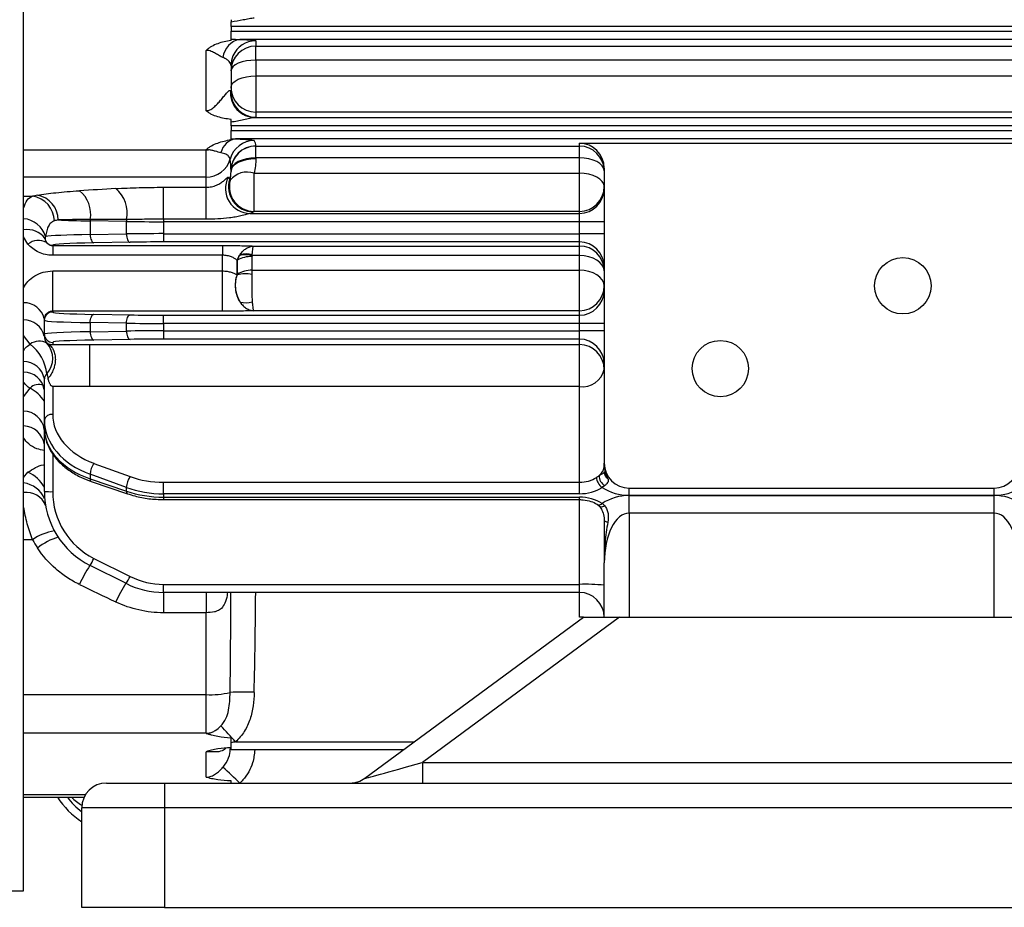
# Model space of a CAD drawing. Header units: millimetres. Extents: x -722 to 1902, y -809 to 1604.
# Tile 63 of 93: x 1326 to 1445, y 151 to 258. Entities that reach past the tile are written whole.
import ezdxf

# ---------------------------------------------------------------- set-up
doc = ezdxf.new("R2010")
doc.units = ezdxf.units.MM

msp = doc.modelspace()

# ---------------------------------------------------------------- linework, layer by layer
at = {"color": 7, "linetype": 'Continuous', "lineweight": 25}
for p, q in [((1326.91, 152.73), (1326.91, 468.73)), ((1351.91, 257.02), (1351.91, 257.52)), ((1351.91, 257.02), (1351.91, 256.45)), ((1681.91, 257.02), (1351.91, 257.02)), ((1351.91, 256.45), (1681.91, 256.45)), ((1351.91, 255.48), (1351.91, 256.45)), ((1680.83, 255.45), (1352.98, 255.45)), ((1354.91, 255.28), (1354.91, 254.64)), ((1348.91, 246.85), (1348.91, 254.13)), ((1354.91, 254.64), (1678.91, 254.64)), ((1354.91, 252.95), (1354.91, 254.64)), ((1354.91, 252.95), (1354.91, 251.04)), ((1678.91, 252.95), (1354.91, 252.95)), ((1351.91, 252.28), (1351.91, 249.06)), ((1354.91, 251.04), (1354.91, 246.69)), ((1354.91, 251.04), (1678.91, 251.04)), ((1354.8, 246.02), (1679.01, 246.02)), ((1354.91, 246.69), (1354.91, 246.06)), ((1678.91, 246.69), (1354.91, 246.69)), ((1351.91, 245.02), (1351.91, 245.46)), ((1681.91, 245.02), (1351.91, 245.02)), ((1351.91, 245.02), (1351.91, 244.45)), ((1351.91, 244.45), (1681.91, 244.45)), ((1351.91, 243.46), (1351.91, 244.45)), ((1681.35, 243.45), (1352.46, 243.45)), ((1354.91, 242.61), (1354.91, 242.58)), ((1354.91, 242.58), (1393.91, 242.58)), ((1354.91, 241.16), (1354.91, 242.58)), ((1393.91, 242.92), (1449.91, 242.92)), ((1393.91, 242.58), (1393.91, 242.92)), ((1393.91, 241.16), (1393.91, 242.58)), ((1326.91, 242.12), (1348.91, 242.12)), ((1348.91, 242.12), (1348.91, 242.17)), ((1348.91, 238.82), (1348.91, 242.12)), ((1354.91, 241.16), (1354.91, 241.08)), ((1393.91, 241.16), (1354.91, 241.16)), ((1393.91, 239.31), (1393.91, 241.16)), ((1396.91, 239.92), (1396.91, 233.45)), ((1348.91, 238.82), (1326.91, 238.82)), ((1348.91, 237.61), (1348.91, 238.82)), ((1351.91, 239.61), (1351.91, 239.5)), ((1354.7, 234.7), (1354.7, 239.31)), ((1354.7, 239.31), (1393.91, 239.31)), ((1393.91, 234.7), (1393.91, 239.31)), ((1343.77, 237.61), (1348.91, 237.61)), ((1343.77, 233.75), (1343.77, 237.61)), ((1348.91, 233.75), (1348.91, 237.61)), ((1326.91, 236.52), (1327.98, 236.52)), ((1354.24, 234.45), (1393.91, 234.45)), ((1393.91, 234.7), (1354.7, 234.7)), ((1393.91, 234.45), (1393.91, 234.7)), ((1393.91, 233.45), (1393.91, 234.45)), ((1339.29, 233.49), (1334.93, 233.56)), ((1334.93, 233.56), (1334.93, 231.9)), ((1339.29, 231.98), (1339.29, 233.49)), ((1348.91, 233.75), (1343.77, 233.75)), ((1343.77, 233.75), (1343.77, 233.45)), ((1343.77, 233.45), (1343.77, 232.01)), ((1393.91, 233.45), (1343.77, 233.45)), ((1396.91, 233.45), (1393.91, 233.45)), ((1393.91, 232.01), (1393.91, 233.45)), ((1396.91, 233.45), (1396.91, 232.01)), ((1327.43, 230.74), (1326.91, 231.62)), ((1334.93, 231.9), (1339.29, 231.98)), ((1343.77, 232.01), (1343.77, 231.01)), ((1343.77, 232.01), (1393.91, 232.01)), ((1393.91, 231.01), (1393.91, 232.01)), ((1396.91, 232.01), (1393.91, 232.01)), ((1396.91, 232.01), (1396.91, 221.17)), ((1330.41, 230.62), (1330.41, 230.58)), ((1330.41, 230.58), (1350.87, 230.58)), ((1330.41, 230.58), (1330.41, 229.41)), ((1339.74, 230.98), (1335.38, 230.9)), ((1393.91, 231.01), (1343.77, 231.01)), ((1350.87, 230.58), (1350.87, 229.41)), ((1354.64, 230.52), (1393.91, 230.52)), ((1393.91, 230.52), (1393.91, 231.01)), ((1393.91, 229.36), (1393.91, 230.52)), ((1350.87, 229.41), (1330.41, 229.41)), ((1350.87, 227.52), (1350.87, 229.41)), ((1354.44, 229.27), (1354.44, 227.6)), ((1393.91, 229.36), (1354.46, 229.36)), ((1393.91, 227.6), (1393.91, 229.36)), ((1352.64, 228.82), (1352.64, 227.05)), ((1352.67, 228.82), (1352.64, 228.82)), ((1352.67, 227.14), (1352.67, 228.82)), ((1330.41, 227.52), (1350.87, 227.52)), ((1330.41, 222.65), (1330.41, 227.52)), ((1350.87, 222.65), (1350.87, 227.52)), ((1352.64, 227.05), (1352.66, 227.06)), ((1354.44, 227.6), (1393.91, 227.6)), ((1393.91, 222.72), (1393.91, 227.6)), ((1330.41, 222.65), (1330.41, 222.56)), ((1350.87, 222.65), (1330.41, 222.65)), ((1335.38, 222.28), (1339.74, 222.21)), ((1343.77, 221.17), (1343.77, 222.17)), ((1343.77, 222.17), (1393.91, 222.17)), ((1393.91, 222.72), (1354.64, 222.72)), ((1393.91, 222.17), (1393.91, 222.72)), ((1393.91, 221.17), (1393.91, 222.17)), ((1329.41, 221.56), (1329.41, 221.76)), ((1329.41, 219.9), (1329.41, 221.56)), ((1339.29, 221.21), (1334.93, 221.28)), ((1334.93, 221.28), (1334.93, 220.18)), ((1339.29, 220.26), (1339.29, 221.21)), ((1343.77, 221.17), (1343.77, 220.29)), ((1393.91, 221.17), (1343.77, 221.17)), ((1396.91, 221.17), (1393.91, 221.17)), ((1393.91, 220.29), (1393.91, 221.17)), ((1396.91, 221.17), (1396.91, 220.29)), ((1327.68, 218.68), (1326.91, 219.72)), ((1329.41, 219.64), (1329.41, 219.9)), ((1334.93, 220.18), (1339.29, 220.26)), ((1343.77, 220.29), (1343.77, 219.29)), ((1343.77, 220.29), (1393.91, 220.29)), ((1396.91, 220.29), (1393.91, 220.29)), ((1393.91, 219.29), (1393.91, 220.29)), ((1396.91, 220.29), (1396.91, 204.31)), ((1330.41, 218.9), (1330.41, 218.62)), ((1330.41, 218.62), (1334.87, 218.62)), ((1334.87, 218.62), (1393.91, 218.62)), ((1339.74, 219.26), (1335.38, 219.18)), ((1393.91, 219.29), (1343.77, 219.29)), ((1393.91, 218.62), (1393.91, 219.29)), ((1393.91, 213.58), (1393.91, 218.62)), ((1329.41, 209.51), (1329.41, 214.51)), ((1326.91, 212.34), (1327.68, 213.36)), ((1330.41, 213.58), (1330.41, 210.2)), ((1334.87, 213.58), (1330.41, 213.58)), ((1393.91, 213.58), (1334.87, 213.58)), ((1393.91, 202.01), (1393.91, 213.58)), ((1329.41, 208.56), (1329.41, 209.51)), ((1329.41, 200.91), (1329.41, 208.4)), ((1330.41, 205.43), (1330.41, 200.88)), ((1335.38, 204.3), (1339.74, 202.71)), ((1326.91, 202.58), (1327.43, 203.23)), ((1339.29, 201.39), (1334.93, 202.99)), ((1334.93, 202.99), (1334.93, 202.43)), ((1334.93, 202.43), (1339.29, 200.95)), ((1335.06, 202.12), (1339.42, 200.63)), ((1343.77, 200.62), (1343.77, 202.01)), ((1343.77, 202.01), (1393.91, 202.01)), ((1393.91, 200.62), (1393.91, 202.01)), ((1339.29, 200.95), (1339.29, 201.39)), ((1399.91, 201.31), (1443.91, 201.31)), ((1399.91, 200.43), (1399.91, 201.31)), ((1443.91, 200.43), (1443.91, 201.31)), ((1343.77, 200.62), (1343.77, 200.22)), ((1393.91, 200.62), (1343.77, 200.62)), ((1343.77, 200.22), (1393.91, 200.22)), ((1343.77, 200.22), (1343.77, 199.93)), ((1343.77, 199.93), (1393.91, 199.93)), ((1393.91, 199.93), (1393.91, 200.22)), ((1393.91, 189.7), (1393.91, 199.93)), ((1443.91, 200.43), (1399.91, 200.43)), ((1399.91, 200.42), (1443.91, 200.42)), ((1399.91, 198.3), (1399.91, 200.42)), ((1443.91, 198.3), (1443.91, 200.42)), ((1443.91, 198.3), (1399.91, 198.3)), ((1399.91, 198.3), (1399.91, 185.73)), ((1443.91, 185.73), (1443.91, 198.3)), ((1327.98, 195.09), (1326.91, 195.09)), ((1335.38, 192.83), (1339.74, 190.65)), ((1339.29, 189.79), (1334.93, 191.97)), ((1396.91, 185.73), (1396.91, 192.3)), ((1343.77, 189.7), (1393.91, 189.7)), ((1343.77, 188.73), (1343.77, 189.7)), ((1393.91, 188.73), (1393.91, 189.7)), ((1393.91, 188.73), (1343.77, 188.73)), ((1343.77, 188.73), (1343.77, 186.27)), ((1348.91, 188.73), (1348.91, 186.27)), ((1393.91, 185.73), (1393.91, 188.73)), ((1348.91, 186.27), (1343.77, 186.27)), ((1348.91, 176.4), (1348.91, 186.27)), ((1368.06, 166.32), (1394.41, 185.73)), ((1398.76, 185.73), (1374.98, 168.21)), ((1394.41, 185.73), (1393.91, 185.73)), ((1394.41, 185.73), (1398.76, 185.73)), ((1398.76, 185.73), (1635.05, 185.73)), ((1326.91, 176.4), (1348.91, 176.4)), ((1348.91, 171.75), (1348.91, 176.4)), ((1348.91, 171.75), (1326.91, 171.75)), ((1348.91, 171.72), (1348.91, 171.75)), ((1351.91, 169.73), (1351.91, 170.58)), ((1352.46, 170.7), (1374, 170.7)), ((1348.91, 166.44), (1348.91, 169.51)), ((1372.69, 169.73), (1351.91, 169.73)), ((1374.98, 168.21), (1374.98, 165.73)), ((1374.98, 168.21), (1658.83, 168.21)), ((1336.91, 165.73), (1343.91, 165.73)), ((1343.91, 165.73), (1343.91, 162.73)), ((1343.91, 165.73), (1689.91, 165.73)), ((1351.91, 165.73), (1351.91, 165.98)), ((1326.91, 164.35), (1334.38, 164.35)), ((1326.91, 164.02), (1334.19, 164.02)), ((1333.91, 150.73), (1333.91, 162.73)), ((1343.91, 162.73), (1333.91, 162.73)), ((1343.91, 162.73), (1343.91, 150.73)), ((1689.91, 162.73), (1343.91, 162.73)), ((1243.22, 152.73), (1326.91, 152.73)), ((1343.91, 150.73), (1333.91, 150.73)), ((1343.91, 150.73), (1689.91, 150.73))]:
    msp.add_line(p, q, dxfattribs=at)
at = {"color": 7, "linetype": 'Continuous', "lineweight": 25, "flags": 128}
for points in [[(1354.91, 252.95), (1354.32, 252.92), (1353.76, 252.85), (1353.24, 252.73), (1352.78, 252.57), (1352.41, 252.37), (1352.13, 252.14), (1351.96, 251.9), (1351.91, 251.64)], [(1351.91, 249.68), (1351.96, 249.95), (1352.13, 250.2), (1352.41, 250.43), (1352.78, 250.64), (1353.24, 250.81), (1353.76, 250.93), (1354.32, 251.01), (1354.91, 251.04)], [(1354.91, 241.16), (1354.32, 241.13), (1353.76, 241.04), (1353.24, 240.89), (1352.78, 240.7), (1352.41, 240.46), (1352.13, 240.19), (1351.96, 239.89), (1351.91, 239.58)], [(1351.91, 239.5), (1351.96, 239.81), (1352.13, 240.1), (1352.41, 240.38), (1352.78, 240.62), (1353.24, 240.81), (1353.76, 240.96), (1354.32, 241.05), (1354.91, 241.08)], [(1396.91, 239.58), (1396.85, 239.89), (1396.68, 240.19), (1396.4, 240.46), (1396.03, 240.7), (1395.57, 240.89), (1395.05, 241.04), (1394.49, 241.13), (1393.91, 241.16)], [(1396.91, 237.7), (1396.85, 238.01), (1396.68, 238.31), (1396.4, 238.59), (1396.03, 238.84), (1395.57, 239.04), (1395.05, 239.19), (1394.49, 239.28), (1393.91, 239.31)], [(1334.93, 231.9), (1334.94, 231.71), (1334.97, 231.53), (1335.01, 231.36), (1335.07, 231.21), (1335.14, 231.08), (1335.21, 230.99), (1335.29, 230.93), (1335.38, 230.9)], [(1339.29, 231.98), (1339.3, 231.79), (1339.33, 231.6), (1339.37, 231.43), (1339.43, 231.28), (1339.5, 231.16), (1339.57, 231.06), (1339.66, 231), (1339.74, 230.98)], [(1396.91, 227.52), (1396.85, 227.88), (1396.68, 228.22), (1396.4, 228.54), (1396.03, 228.82), (1395.57, 229.05), (1395.05, 229.22), (1394.49, 229.33), (1393.91, 229.36)], [(1396.91, 225.72), (1396.85, 226.08), (1396.68, 226.44), (1396.4, 226.76), (1396.03, 227.05), (1395.57, 227.28), (1395.05, 227.46), (1394.49, 227.56), (1393.91, 227.6)], [(1334.93, 221.28), (1334.94, 221.47), (1334.97, 221.66), (1335.01, 221.83), (1335.07, 221.98), (1335.14, 222.1), (1335.21, 222.2), (1335.29, 222.26), (1335.38, 222.28)], [(1339.29, 221.21), (1339.3, 221.4), (1339.33, 221.58), (1339.37, 221.75), (1339.43, 221.9), (1339.5, 222.03), (1339.57, 222.12), (1339.66, 222.18), (1339.74, 222.21)], [(1334.93, 220.18), (1334.94, 219.99), (1334.97, 219.81), (1335.01, 219.64), (1335.07, 219.49), (1335.14, 219.36), (1335.21, 219.27), (1335.29, 219.21), (1335.38, 219.18)], [(1339.29, 220.26), (1339.3, 220.07), (1339.33, 219.88), (1339.37, 219.71), (1339.43, 219.56), (1339.5, 219.44), (1339.57, 219.34), (1339.66, 219.28), (1339.74, 219.26)], [(1334.93, 202.43), (1334.94, 202.31), (1334.97, 202.21), (1335.01, 202.15), (1335.06, 202.12)], [(1339.29, 200.95), (1339.3, 200.82), (1339.33, 200.72), (1339.37, 200.66), (1339.42, 200.63)], [(1396.98, 199.17), (1396.83, 199.1), (1396.69, 199.05), (1396.56, 199.03), (1396.46, 199.04), (1396.38, 199.08), (1396.34, 199.11)], [(1397.34, 197.19), (1397.24, 197.22), (1397.16, 197.24), (1397.08, 197.27), (1397.02, 197.29), (1396.97, 197.33), (1396.93, 197.36), (1396.91, 197.39), (1396.91, 197.42)]]:
    msp.add_lwpolyline(points, dxfattribs=at)
at = {"color": 7, "linetype": 'Continuous', "lineweight": 25}
for centre in [(1432.91, 225.73), (1410.91, 215.73)]:
    msp.add_circle(centre, 3.4, dxfattribs=at)
for centre, radius, start, end in [((1357.52, 262.5), 7.47, 221.3147, 221.6859), ((1353.4, 253.01), 2.47, 99.8492, 173.9626), ((1354.9, 252.28), 3, 89.9911, 156.6192), ((1354.9, 251.64), 3, 89.9825, 179.9825), ((1354.9, 252.28), 3, 156.6292, 179.9993), ((1354.9, 249.68), 3, 180.0175, 270.0175), ((1354.84, 249.02), 3, 175.7008, 269.1222), ((1354.9, 249.06), 3, 180.0175, 270.0175), ((1352.82, 241.29), 2.19, 99.4016, 166.851), ((1354.7, 240.24), 3, 90.0501, 164.9111), ((1354.9, 239.61), 3, 89.9825, 179.9825), ((1354.9, 239.58), 3, 89.9825, 179.9825), ((1393.91, 239.58), 3, 0.0175, 90.0175), ((1348.91, 248.87), 6.75, 269.998, 272.5406), ((1348.91, 241.82), 3, 269.8596, 344.5882), ((1354.25, 237.46), 3.01, 153.1371, 269.7235), ((1348.95, 239.5), 2.96, 341.7219, 359.9973), ((1353.85, 236.83), 2.62, 71.2933, 141.5793), ((1335.57, 234.52), 3.82, 348.1763, 50.1293), ((1354.61, 237.65), 3, 162.1121, 269.863), ((1354.71, 237.7), 3, 165.42, 269.7575), ((1393.91, 237.7), 3, 269.9825, 359.9825), ((1393.91, 237.45), 3, 269.9825, 359.9825), ((1327.58, 233.52), 3.03, 0.5462, 82.5256), ((1328.06, 233.68), 3.01, 359.8353, 80.1727), ((1331.38, 234.35), 3.62, 350.0554, 51.6012), ((1326.64, 230.78), 3.05, 17.129, 85.0559), ((1337.15, 233.53), 2.22, 175.0274, 179.2074), ((1341.49, 233.46), 2.19, 172.7879, 179.2286), ((1327.35, 229.86), 2.64, 35.9286, 99.6835), ((1328.7, 229.22), 1.98, 60.9988, 129.8283), ((1330.41, 231.62), 1, 221.9261, 270.0036), ((1393.91, 228.01), 3, 0.0175, 90.0175), ((1393.91, 227.52), 3, 0.0175, 90.0175), ((1355.63, 227.63), 3.22, 144.7736, 158.3532), ((1354.37, 225.83), 3.43, 88.8784, 119.6978), ((1353.65, 226.45), 3.02, 74.4176, 103.6097), ((1353.68, 226.68), 2.89, 74.3096, 103.7177), ((1356.09, 225.79), 3.68, 159.8601, 213.6264), ((1353.61, 223.23), 3.94, 78.0022, 103.9202), ((1354.38, 224.22), 3.38, 88.8894, 120.2468), ((1393.91, 225.72), 3, 269.9825, 359.9825), ((1393.91, 225.17), 3, 269.9825, 359.9825), ((1326.96, 221.17), 2.51, 13.5861, 91.3358), ((1353.7, 226.6), 2.92, 256.6843, 285.238), ((1330.4, 221.56), 1, 89.9825, 179.9825), ((1326.94, 219.08), 2.52, 12.7299, 90.8831), ((1330.4, 219.9), 1, 180.0175, 270.0175), ((1328.8, 217.19), 1.86, 60.3029, 127.0974), ((1324.34, 214.39), 5.43, 7.7117, 52.0798), ((1327.63, 216.96), 2.79, 318.5581, 41.4419), ((1393.91, 216.29), 3, 0.0175, 90.0175), ((1393.91, 215.62), 3, 0.0175, 90.0175), ((1326.89, 214.03), 2.56, 10.7798, 89.7626), ((1326.88, 212.76), 2.56, 10.3149, 89.4758), ((1394.31, 216.21), 2.66, 261.3411, 347.2468), ((1328.74, 212.35), 1.47, 67.3572, 136.4004), ((1325.38, 209.08), 4.86, 33.9731, 61.7357), ((1326.83, 208.01), 2.6, 8.6677, 88.394), ((1330.27, 209.32), 0.888, 81.3411, 167.2468), ((1326.81, 206.19), 2.62, 8.0683, 87.9732), ((1337.69, 202.79), 2.77, 146.6727, 175.7479), ((1399.91, 204.31), 3, 180, 270), ((1443.91, 204.31), 3, 270, 0), ((1325.7, 199.35), 4.25, 29.2275, 65.9762), ((1395.23, 204.12), 1.68, 309.4, 357.9634), ((1397.86, 203.26), 0.95, 180.372, 236.8716), ((1326.49, 198.77), 3.2, 22.8242, 82.6066), ((1342.05, 201.19), 2.77, 146.6727, 175.7479), ((1397.71, 202.8), 1.76, 186.4852, 232.7677), ((1397.62, 202.79), 1.33, 178.6003, 240.8992), ((1327.25, 198.34), 2.45, 20.4918, 98.197), ((1330.16, 208.07), 7.19, 264.0133, 271.9891), ((1339.41, 200.91), 10, 180, 243.4349), ((1339.41, 200.88), 9, 180, 243.4349), ((1399.91, 206.43), 6, 237.0787, 270), ((1443.91, 206.43), 6, 270, 302.9213), ((1396.28, 199.8), 0.502, 248.7727, 317.3133), ((1399.91, 194.42), 6, 90, 122.9213), ((1443.91, 194.42), 6, 57.0787, 90), ((1331.75, 189.52), 6.73, 99.7533, 124.1653), ((1339.41, 201.28), 13, 208.4492, 213.5958), ((1332.97, 188.67), 6.97, 105.7428, 129.024), ((1321.54, 199.48), 15.35, 330.7039, 334.3201), ((1350.57, 181.89), 18.65, 147.2121, 155.2748), ((1325.9, 197.3), 15.35, 330.7039, 334.3201), ((1343.77, 198.7), 9, 243.4349, 270), ((1356.82, 178.98), 20.67, 148.3523, 155.43), ((1343.77, 198.73), 10, 243.4349, 270), ((1394.65, 168.13), 21.58, 84.0133, 91.9891), ((1393.91, 185.73), 3, 0, 90), ((1349.39, 186.83), 10.45, 267.329, 283.3292), ((1353.36, 141.06), 35.64, 87.8542, 92.5105), ((1301.33, 124.96), 68.6, 41.8183, 43.9977), ((1348.91, 175.09), 3.34, 269.999, 275.1406), ((1317.46, 130.42), 50.06, 44.8098, 48.029), ((1366.28, 168.73), 3, 270, 306.3844), ((1336.91, 162.73), 3, 90, 180), ((1339.41, 169.41), 10, 212.6672, 236.633), ((1339.41, 169.38), 9, 216.5735, 232.3301), ((1339.41, 171.41), 10, 227.7108, 236.7486)]:
    msp.add_arc(centre, radius, start, end, dxfattribs=at)
for centre, major_axis, ratio, start_param, end_param in [((1348.91, 242.61), (6, 0), 0.400427, 0, 0.264221), ((1393.91, 239.92), (0, 3), 0.999391, 4.712389, 6.283185), ((1348.91, 239.61), (0, 5.38), 0.5576, 4.712389, 4.97661), ((1348.91, 238.06), (3, 0), 0.546359, 0.316721, 0.476129), ((1332.69, 236.59), (51.26, 3.07), 0.010562, 1.465933, 1.551885), ((1339.41, 235.76), (13, 0), 0.122785, 2.555236, 2.645061), ((1348.91, 235.07), (6, 0), 0.223093, 5.807056, 5.966464), ((1339.41, 232.79), (10, 0), 0.15962, 2.555236, 2.645061), ((1339.41, 233.84), (10, 0), 0.031429, 3.727949, 4.248741), ((1332.69, 233.61), (51.05, 0.1), 0.002158, 1.440666, 1.526618), ((1343.77, 233.77), (10, 0), 0.031429, 4.248741, 4.712389), ((1339.41, 231.62), (10, 0), 0.031429, 2.034444, 2.969538), ((1343.77, 231.7), (10, 0), 0.031429, 1.570796, 2.034444), ((1339.41, 230.62), (9, 0), 0.034921, 2.034444, 3.141593), ((1343.77, 230.7), (9, 0), 0.034921, 1.570796, 2.034444), ((1339.41, 222.56), (9, 0), 0.034921, 3.141593, 4.248741), ((1343.77, 222.49), (9, 0), 0.034921, 4.248741, 4.712389), ((1339.41, 221.56), (10, 0), 0.031429, 3.141593, 4.248741), ((1343.77, 221.49), (10, 0), 0.031429, 4.248741, 4.712389), ((1339.41, 219.9), (10, 0), 0.031429, 2.034444, 3.141593), ((1343.77, 219.98), (10, 0), 0.031429, 1.570796, 2.034444), ((1330.41, 219.31), (1, 0), 0.693071, 3.962161, 4.124347), ((1339.41, 218.9), (9, 0), 0.034921, 2.034444, 3.141593), ((1343.77, 218.98), (9, 0), 0.034921, 1.570796, 2.034444), ((1330.41, 219.31), (0, 5.74), 0.1743, 2.391364, 2.553551), ((1339.41, 210.2), (9, 0), 0.731799, 3.141593, 4.248741), ((1339.41, 209.51), (10, 0), 0.72933, 3.141593, 4.248741), ((1339.41, 208.56), (10, 0), 0.684883, 3.141593, 4.248741), ((1343.77, 208.6), (9, 0), 0.731799, 4.248741, 4.712389), ((1393.91, 204.16), (3, 0), 0.716051, 4.712389, 5.466679), ((1343.77, 207.92), (10, 0), 0.72933, 4.248741, 4.712389), ((1343.77, 207.07), (10, 0), 0.684883, 4.248741, 4.712389), ((1393.91, 203.46), (4, 0), 0.707538, 4.712389, 5.466679), ((1393.91, 197.39), (4, 0), 0.707538, 0.816507, 1.570796), ((1399.91, 192.3), (0, 6), 0.5, 0, 1.570796), ((1443.91, 192.3), (0, 6), 0.5, 4.712389, 6.283185), ((1332.69, 194.58), (51.23, -25.13), 0.069675, 4.764825, 4.850777), ((1348.91, 194.54), (0, 68.43), 0.043837, 4.448168, 4.62746), ((1348.91, 194.64), (0, 68.8), 0.087209, 4.448168, 4.626385), ((1376.39, 168.73), (8.34, 2.42), 0.012419, 3.107854, 4.538395)]:
    msp.add_ellipse(centre, major_axis=major_axis, ratio=ratio, start_param=start_param, end_param=end_param, dxfattribs=at)
for points in [[(1351.91, 257.83), (1351.91, 257.74), (1351.91, 257.65), (1351.91, 257.56)], [(1351.91, 257.52), (1351.91, 257.54), (1351.91, 257.55), (1351.91, 257.56)], [(1351.94, 257.53), (1351.93, 257.53), (1351.92, 257.52), (1351.91, 257.52)], [(1351.91, 255.48), (1352.27, 255.47), (1352.62, 255.45), (1352.98, 255.45)], [(1351.91, 255.32), (1351.91, 255.38), (1351.91, 255.44), (1351.91, 255.48)], [(1351.85, 249.24), (1351.89, 249.18), (1351.91, 249.12), (1351.91, 249.06)], [(1351.91, 245.46), (1351.91, 245.57), (1351.91, 245.68), (1351.91, 245.8)], [(1354.91, 246.06), (1354.91, 246.04), (1354.87, 246.03), (1354.8, 246.02)], [(1351.91, 243.46), (1352.09, 243.45), (1352.27, 243.45), (1352.46, 243.45)], [(1351.91, 243.35), (1351.91, 243.39), (1351.91, 243.43), (1351.91, 243.46)], [(1354.91, 241.08), (1354.91, 240.48), (1354.83, 239.89), (1354.7, 239.31)], [(1351.8, 238.46), (1351.86, 238.8), (1351.91, 239.15), (1351.91, 239.5)], [(1351.76, 238.57), (1351.77, 238.55), (1351.78, 238.51), (1351.8, 238.46)], [(1354.7, 234.7), (1354.66, 234.68), (1354.63, 234.67), (1354.61, 234.65)], [(1329.55, 231.68), (1329.51, 231.6), (1329.49, 231.52), (1329.49, 231.41)], [(1352.67, 228.82), (1352.74, 229.02), (1352.83, 229.21), (1352.94, 229.39)], [(1352.94, 229.39), (1352.96, 229.42), (1352.98, 229.45), (1353, 229.49)], [(1354.46, 229.36), (1354.45, 229.33), (1354.44, 229.3), (1354.44, 229.27)], [(1354.47, 229.46), (1354.46, 229.43), (1354.46, 229.39), (1354.46, 229.36)], [(1352.66, 227.06), (1352.67, 227.09), (1352.67, 227.11), (1352.67, 227.14)], [(1354.44, 227.6), (1354.44, 227.44), (1354.44, 227.27), (1354.43, 227.09)], [(1329.72, 215.12), (1329.52, 214.95), (1329.41, 214.73), (1329.41, 214.51)], [(1395.96, 202.6), (1396.08, 202.68), (1396.19, 202.75), (1396.29, 202.82)], [(1396.98, 201.62), (1396.88, 201.55), (1396.77, 201.47), (1396.64, 201.39)], [(1396.64, 199.46), (1396.77, 199.38), (1396.88, 199.28), (1396.98, 199.17)], [(1351.91, 170.58), (1351.91, 170.77), (1351.91, 170.96), (1351.91, 171.15)], [(1352.46, 170.7), (1352.27, 170.66), (1352.09, 170.62), (1351.91, 170.58)]]:
    msp.add_open_spline(points, degree=3, dxfattribs=at)
for points, knots in [([(1354.72, 258.02), (1354.63, 258.01), (1354.53, 258), (1354.31, 257.97), (1354.2, 257.95), (1353.86, 257.89), (1353.62, 257.84), (1352.91, 257.7), (1352.43, 257.61), (1351.94, 257.53)], [0, 0, 0, 0, 0.125, 0.125, 0.25, 0.25, 0.5, 0.5, 1, 1, 1, 1]), ([(1351.91, 255.32), (1351.36, 255.24), (1350.82, 255.12), (1350.05, 254.84), (1349.8, 254.73), (1349.44, 254.54), (1349.33, 254.46), (1349.11, 254.31), (1349, 254.22), (1348.91, 254.13)], [0, 0, 0, 0, 0.5, 0.5, 0.75, 0.75, 0.875, 0.875, 1, 1, 1, 1]), ([(1352.98, 255.45), (1353.3, 255.44), (1353.58, 255.43), (1354.05, 255.4), (1354.25, 255.39), (1354.5, 255.36), (1354.57, 255.36), (1354.69, 255.34), (1354.74, 255.33), (1354.86, 255.31), (1354.91, 255.3), (1354.91, 255.28)], [0, 0, 0, 0, 0.25, 0.25, 0.5, 0.5, 0.625, 0.625, 0.75, 0.75, 1, 1, 1, 1]), ([(1350.94, 253.27), (1350.8, 253.33), (1350.66, 253.4), (1350.37, 253.57), (1350.22, 253.66), (1349.89, 253.84), (1349.72, 253.93), (1349.43, 254.04), (1349.33, 254.08), (1349.12, 254.12), (1349.02, 254.13), (1348.91, 254.13)], [0, 0, 0, 0, 0.25, 0.25, 0.5, 0.5, 0.75, 0.75, 0.875, 0.875, 1, 1, 1, 1]), ([(1351.91, 252.28), (1351.91, 252.37), (1351.89, 252.46), (1351.81, 252.64), (1351.75, 252.72), (1351.59, 252.89), (1351.5, 252.97), (1351.25, 253.13), (1351.11, 253.2), (1350.94, 253.27)], [0, 0, 0, 0, 0.25, 0.25, 0.5, 0.5, 0.75, 0.75, 1, 1, 1, 1]), ([(1348.91, 246.85), (1349.01, 246.85), (1349.1, 246.86), (1349.29, 246.92), (1349.39, 246.96), (1349.64, 247.11), (1349.8, 247.23), (1350.09, 247.5), (1350.23, 247.64), (1350.5, 247.93), (1350.62, 248.07), (1350.87, 248.37), (1350.99, 248.52), (1351.23, 248.8), (1351.34, 248.93), (1351.49, 249.1), (1351.54, 249.15), (1351.63, 249.22), (1351.67, 249.25), (1351.78, 249.31), (1351.82, 249.29), (1351.85, 249.24)], [0, 0, 0, 0, 0.0625, 0.0625, 0.125, 0.125, 0.25, 0.25, 0.375, 0.375, 0.5, 0.5, 0.625, 0.625, 0.75, 0.75, 0.8125, 0.8125, 0.875, 0.875, 1, 1, 1, 1]), ([(1351.91, 245.8), (1351.36, 245.86), (1350.83, 245.95), (1350.06, 246.19), (1349.8, 246.28), (1349.44, 246.46), (1349.33, 246.53), (1349.11, 246.68), (1349, 246.76), (1348.91, 246.85)], [0, 0, 0, 0, 0.5, 0.5, 0.75, 0.75, 0.875, 0.875, 1, 1, 1, 1]), ([(1354.8, 246.02), (1354.72, 246.01), (1354.62, 245.99), (1354.4, 245.95), (1354.28, 245.93), (1353.93, 245.85), (1353.68, 245.8), (1352.93, 245.64), (1352.42, 245.54), (1351.91, 245.46)], [0, 0, 0, 0, 0.125, 0.125, 0.25, 0.25, 0.5, 0.5, 1, 1, 1, 1]), ([(1352.46, 243.45), (1352.66, 243.44), (1352.85, 243.44), (1353.2, 243.42), (1353.37, 243.41), (1353.8, 243.39), (1354.03, 243.37), (1354.37, 243.34), (1354.49, 243.32), (1354.65, 243.28), (1354.68, 243.26), (1354.7, 243.24)], [0, 0, 0, 0, 0.125, 0.125, 0.25, 0.25, 0.5, 0.5, 0.75, 0.75, 1, 1, 1, 1]), ([(1348.91, 242.17), (1348.91, 242.17), (1348.92, 242.17), (1348.94, 242.18), (1348.94, 242.19), (1348.96, 242.2), (1348.98, 242.21), (1349.01, 242.25), (1349.04, 242.27), (1349.12, 242.33), (1349.17, 242.37), (1349.34, 242.48), (1349.45, 242.55), (1349.81, 242.75), (1350.05, 242.86), (1350.56, 243.04), (1350.83, 243.12), (1351.36, 243.25), (1351.63, 243.31), (1351.91, 243.35)], [0, 0, 0, 0, 0.007812, 0.007812, 0.015625, 0.015625, 0.03125, 0.03125, 0.0625, 0.0625, 0.125, 0.125, 0.25, 0.25, 0.5, 0.5, 0.75, 0.75, 1, 1, 1, 1]), ([(1348.91, 242.17), (1348.96, 242.17), (1349.01, 242.17), (1349.11, 242.15), (1349.16, 242.14), (1349.2, 242.13)], [0, 0, 0, 0, 0.5, 0.5, 1, 1, 1, 1]), ([(1350.68, 241.78), (1350.48, 241.83), (1350.26, 241.89), (1349.89, 241.99), (1349.76, 242.03), (1349.49, 242.09), (1349.35, 242.11), (1349.2, 242.13)], [0, 0, 0, 0, 0.5, 0.5, 0.75, 0.75, 1, 1, 1, 1]), ([(1351.8, 241.02), (1351.8, 241.05), (1351.78, 241.09), (1351.73, 241.21), (1351.68, 241.29), (1351.54, 241.45), (1351.44, 241.53), (1351.21, 241.63), (1351.12, 241.67), (1350.92, 241.73), (1350.81, 241.76), (1350.68, 241.78)], [0, 0, 0, 0, 0.25, 0.25, 0.5, 0.5, 0.75, 0.75, 0.875, 0.875, 1, 1, 1, 1]), ([(1348.91, 237.61), (1349.13, 237.61), (1349.35, 237.63), (1349.78, 237.72), (1349.99, 237.79), (1350.37, 237.95), (1350.55, 238.05), (1350.85, 238.24), (1350.97, 238.34), (1351.17, 238.5), (1351.24, 238.57), (1351.36, 238.68), (1351.41, 238.72), (1351.48, 238.79), (1351.51, 238.81), (1351.55, 238.83), (1351.56, 238.83), (1351.57, 238.82)], [0, 0, 0, 0, 0.125, 0.125, 0.25, 0.25, 0.375, 0.375, 0.5, 0.5, 0.625, 0.625, 0.75, 0.75, 0.875, 0.875, 1, 1, 1, 1]), ([(1338.02, 237.45), (1338.47, 237.47), (1338.93, 237.5), (1339.87, 237.54), (1340.35, 237.55), (1341.79, 237.59), (1342.77, 237.61), (1343.77, 237.61)], [0, 0, 0, 0, 0.25, 0.25, 0.5, 0.5, 1, 1, 1, 1]), ([(1326.91, 235.07), (1327.02, 235.45), (1327.26, 236.19), (1327.74, 236.42), (1327.98, 236.52)], [0, 0, 0, 0, 0.505387, 1, 1, 1, 1]), ([(1328.58, 236.65), (1328.89, 236.71), (1329.23, 236.76), (1329.98, 236.86), (1330.38, 236.91), (1331.66, 237.05), (1332.6, 237.13), (1333.62, 237.19)], [0, 0, 0, 0, 0.25, 0.25, 0.5, 0.5, 1, 1, 1, 1]), ([(1354.24, 234.45), (1354.2, 234.45), (1354.13, 234.43), (1353.96, 234.37), (1353.86, 234.34), (1353.65, 234.29), (1353.55, 234.26), (1353.33, 234.2), (1353.22, 234.17), (1352.88, 234.1), (1352.65, 234.06), (1352.19, 233.98), (1351.96, 233.95), (1351.26, 233.86), (1350.79, 233.82), (1349.85, 233.76), (1349.38, 233.75), (1348.91, 233.75)], [0, 0, 0, 0, 0.0625, 0.0625, 0.125, 0.125, 0.1875, 0.1875, 0.25, 0.25, 0.375, 0.375, 0.5, 0.5, 0.75, 0.75, 1, 1, 1, 1]), ([(1330.61, 233.55), (1330.46, 233.5), (1330.33, 233.43), (1330.15, 233.27), (1330.09, 233.21), (1329.99, 233.08), (1329.94, 233), (1329.82, 232.76), (1329.75, 232.58), (1329.63, 232.16), (1329.59, 231.92), (1329.55, 231.68)], [0, 0, 0, 0, 0.25, 0.25, 0.375, 0.375, 0.5, 0.5, 0.75, 0.75, 1, 1, 1, 1]), ([(1334.94, 233.72), (1334.16, 233.72), (1333.44, 233.71), (1332.46, 233.7), (1332.15, 233.69), (1331.58, 233.68), (1331.32, 233.68), (1331.08, 233.67)], [0, 0, 0, 0, 0.5, 0.5, 0.75, 0.75, 1, 1, 1, 1]), ([(1343.77, 233.75), (1342.99, 233.75), (1342.23, 233.75), (1341.11, 233.74), (1340.74, 233.74), (1340.01, 233.74), (1339.66, 233.73), (1339.31, 233.73)], [0, 0, 0, 0, 0.5, 0.5, 0.75, 0.75, 1, 1, 1, 1]), ([(1330.41, 229.41), (1330.11, 229.41), (1329.81, 229.44), (1329.24, 229.57), (1328.97, 229.66), (1328.46, 229.9), (1328.22, 230.05), (1327.79, 230.37), (1327.6, 230.55), (1327.43, 230.74)], [0, 0, 0, 0, 0.25, 0.25, 0.5, 0.5, 0.75, 0.75, 1, 1, 1, 1]), ([(1329.49, 231.41), (1329.49, 231.33), (1329.5, 231.25), (1329.56, 231.1), (1329.6, 231.02), (1329.66, 230.95)], [0, 0, 0, 0, 0.5, 0.5, 1, 1, 1, 1]), ([(1329.66, 230.95), (1329.72, 230.88), (1329.8, 230.8), (1329.96, 230.7), (1330.02, 230.67), (1330.14, 230.62), (1330.18, 230.61), (1330.29, 230.59), (1330.34, 230.58), (1330.41, 230.58)], [0, 0, 0, 0, 0.5, 0.5, 0.75, 0.75, 0.875, 0.875, 1, 1, 1, 1]), ([(1350.87, 230.58), (1351.24, 230.58), (1351.6, 230.58), (1352.31, 230.58), (1352.65, 230.57), (1353.3, 230.56), (1353.6, 230.55), (1354.16, 230.54), (1354.41, 230.53), (1354.64, 230.52)], [0, 0, 0, 0, 0.25, 0.25, 0.5, 0.5, 0.75, 0.75, 1, 1, 1, 1]), ([(1353, 229.49), (1353.11, 229.65), (1353.23, 229.79), (1353.48, 230.04), (1353.61, 230.14), (1353.9, 230.32), (1354.05, 230.39), (1354.34, 230.48), (1354.49, 230.51), (1354.64, 230.52)], [0, 0, 0, 0, 0.25, 0.25, 0.5, 0.5, 0.75, 0.75, 1, 1, 1, 1]), ([(1354.47, 229.46), (1354.48, 229.62), (1354.49, 229.77), (1354.52, 230.02), (1354.53, 230.13), (1354.58, 230.4), (1354.61, 230.5), (1354.64, 230.52)], [0, 0, 0, 0, 0.25, 0.25, 0.5, 0.5, 1, 1, 1, 1]), ([(1352.64, 228.82), (1352.55, 228.89), (1352.45, 228.96), (1352.22, 229.09), (1352.1, 229.15), (1351.88, 229.24), (1351.8, 229.26), (1351.64, 229.31), (1351.55, 229.33), (1351.28, 229.39), (1351.08, 229.41), (1350.87, 229.41)], [0, 0, 0, 0, 0.25, 0.25, 0.5, 0.5, 0.625, 0.625, 0.75, 0.75, 1, 1, 1, 1]), ([(1326.91, 225.49), (1327.06, 225.75), (1327.39, 226.3), (1328.22, 226.95), (1329.25, 227.42), (1330.02, 227.48), (1330.41, 227.52)], [0, 0, 0, 0, 0.241796, 0.503984, 0.751071, 1, 1, 1, 1]), ([(1350.87, 227.52), (1351.07, 227.52), (1351.26, 227.5), (1351.62, 227.45), (1351.79, 227.41), (1352.08, 227.32), (1352.21, 227.27), (1352.44, 227.17), (1352.55, 227.11), (1352.64, 227.05)], [0, 0, 0, 0, 0.25, 0.25, 0.5, 0.5, 0.75, 0.75, 1, 1, 1, 1]), ([(1353.03, 223.75), (1352.88, 223.97), (1352.76, 224.22), (1352.58, 224.76), (1352.51, 225.05), (1352.45, 225.63), (1352.45, 225.93), (1352.51, 226.51), (1352.57, 226.79), (1352.66, 227.06)], [0, 0, 0, 0, 0.25, 0.25, 0.5, 0.5, 0.75, 0.75, 1, 1, 1, 1]), ([(1354.43, 227.09), (1354.42, 226.82), (1354.41, 226.54), (1354.41, 225.96), (1354.41, 225.67), (1354.41, 225.08), (1354.42, 224.79), (1354.44, 224.25), (1354.45, 224), (1354.47, 223.77)], [0, 0, 0, 0, 0.25, 0.25, 0.5, 0.5, 0.75, 0.75, 1, 1, 1, 1]), ([(1353.03, 223.75), (1353.13, 223.59), (1353.25, 223.45), (1353.5, 223.2), (1353.63, 223.09), (1353.91, 222.91), (1354.06, 222.85), (1354.35, 222.75), (1354.5, 222.72), (1354.64, 222.72)], [0, 0, 0, 0, 0.25, 0.25, 0.5, 0.5, 0.75, 0.75, 1, 1, 1, 1]), ([(1354.47, 223.77), (1354.48, 223.61), (1354.49, 223.47), (1354.52, 223.22), (1354.53, 223.11), (1354.58, 222.84), (1354.61, 222.73), (1354.64, 222.72)], [0, 0, 0, 0, 0.25, 0.25, 0.5, 0.5, 1, 1, 1, 1]), ([(1330.41, 222.65), (1330.33, 222.65), (1330.26, 222.65), (1330.13, 222.62), (1330.08, 222.61), (1329.94, 222.56), (1329.87, 222.52), (1329.69, 222.4), (1329.62, 222.32), (1329.5, 222.16), (1329.47, 222.08), (1329.42, 221.92), (1329.41, 221.84), (1329.41, 221.76)], [0, 0, 0, 0, 0.0625, 0.0625, 0.125, 0.125, 0.25, 0.25, 0.5, 0.5, 0.75, 0.75, 1, 1, 1, 1]), ([(1354.64, 222.72), (1354.41, 222.71), (1354.15, 222.7), (1353.59, 222.68), (1353.28, 222.68), (1352.64, 222.67), (1352.29, 222.66), (1351.59, 222.66), (1351.24, 222.65), (1350.87, 222.65)], [0, 0, 0, 0, 0.25, 0.25, 0.5, 0.5, 0.75, 0.75, 1, 1, 1, 1]), ([(1329.41, 219.64), (1329.41, 219.5), (1329.43, 219.35), (1329.53, 219.08), (1329.6, 218.94), (1329.72, 218.81)], [0, 0, 0, 0, 0.5, 0.5, 1, 1, 1, 1]), ([(1326.91, 217.89), (1326.97, 218.01), (1327.14, 218.3), (1327.47, 218.53), (1327.68, 218.68)], [0, 0, 0, 0, 0.373259, 1, 1, 1, 1]), ([(1329.85, 218.74), (1329.87, 218.73), (1329.9, 218.72), (1329.96, 218.7), (1330.01, 218.68), (1330.07, 218.66), (1330.12, 218.65), (1330.16, 218.64), (1330.2, 218.64), (1330.24, 218.63), (1330.29, 218.63), (1330.34, 218.62), (1330.39, 218.62), (1330.41, 218.62)], [0, 0, 0, 0, 0.192911, 0.351355, 0.484618, 0.604729, 0.719741, 0.776539, 0.827637, 0.880631, 0.923426, 0.964896, 1, 1, 1, 1]), ([(1329.85, 218.74), (1329.92, 218.69), (1329.99, 218.64), (1330.11, 218.52), (1330.17, 218.46), (1330.28, 218.33), (1330.33, 218.26), (1330.41, 218.13), (1330.44, 218.07), (1330.48, 217.99), (1330.49, 217.97), (1330.58, 217.79), (1330.64, 217.61), (1330.71, 217.24), (1330.73, 217.05), (1330.73, 216.65), (1330.71, 216.45), (1330.66, 216.14), (1330.63, 216.04), (1330.58, 215.87), (1330.56, 215.79), (1330.52, 215.69), (1330.51, 215.67), (1330.46, 215.54), (1330.42, 215.44), (1330.33, 215.25), (1330.28, 215.16), (1330.17, 214.97), (1330.11, 214.88), (1329.99, 214.71), (1329.92, 214.62), (1329.85, 214.54)], [0, 0, 0, 0, 0.0625, 0.0625, 0.125, 0.125, 0.1875, 0.1875, 0.234375, 0.234375, 0.25, 0.25, 0.375, 0.375, 0.5, 0.5, 0.625, 0.625, 0.6875, 0.6875, 0.734375, 0.734375, 0.75, 0.75, 0.8125, 0.8125, 0.875, 0.875, 0.9375, 0.9375, 1, 1, 1, 1]), ([(1334.87, 213.58), (1334.87, 213.68), (1334.87, 213.79), (1334.87, 214.03), (1334.87, 214.15), (1334.87, 214.41), (1334.87, 214.54), (1334.87, 214.81), (1334.87, 214.95), (1334.87, 215.12), (1334.87, 215.16), (1334.87, 215.3), (1334.87, 215.41), (1334.87, 215.66), (1334.87, 215.8), (1334.87, 216.23), (1334.87, 216.51), (1334.87, 217.04), (1334.87, 217.28), (1334.87, 217.73), (1334.87, 217.93), (1334.87, 218.11), (1334.87, 218.13), (1334.87, 218.21), (1334.87, 218.26), (1334.87, 218.37), (1334.87, 218.42), (1334.87, 218.51), (1334.87, 218.55), (1334.87, 218.6), (1334.87, 218.62), (1334.87, 218.62)], [0, 0, 0, 0, 0.0625, 0.0625, 0.125, 0.125, 0.1875, 0.1875, 0.25, 0.25, 0.265625, 0.265625, 0.3125, 0.3125, 0.375, 0.375, 0.5, 0.5, 0.625, 0.625, 0.75, 0.75, 0.765625, 0.765625, 0.8125, 0.8125, 0.875, 0.875, 0.9375, 0.9375, 1, 1, 1, 1]), ([(1327.68, 213.36), (1327.54, 213.45), (1327.21, 213.66), (1327.02, 213.95), (1326.91, 214.11)], [0, 0, 0, 0, 0.4280174, 1, 1, 1, 1]), ([(1329.25, 213.74), (1329.25, 213.74), (1329.23, 213.76), (1329.35, 213.6), (1329.41, 213.36), (1329.4, 213.2), (1329.4, 213.19)], [0, 0, 0, 0, 0.08471, 0.443889, 0.939741, 1, 1, 1, 1]), ([(1330.41, 213.58), (1330.4, 213.58), (1330.38, 213.58), (1330.35, 213.59), (1330.32, 213.6), (1330.29, 213.62), (1330.24, 213.65), (1330.2, 213.69), (1330.16, 213.74), (1330.12, 213.82), (1330.07, 213.92), (1330.01, 214.04), (1329.96, 214.18), (1329.9, 214.35), (1329.87, 214.47), (1329.85, 214.54)], [0, 0, 0, 0, 0.017259, 0.035314, 0.054985, 0.076912, 0.119677, 0.172666, 0.223731, 0.280522, 0.395492, 0.515559, 0.648774, 0.807146, 1, 1, 1, 1]), ([(1329.41, 208.56), (1329.42, 208.31), (1329.45, 207.64), (1329.75, 206.55), (1330.38, 205.37), (1331.3, 204.29), (1332.47, 203.35), (1333.74, 202.61), (1334.66, 202.27), (1335.06, 202.12)], [0, 0, 0, 0, 0.090106, 0.244374, 0.399205, 0.556264, 0.715961, 0.877559, 1, 1, 1, 1]), ([(1329.41, 205.84), (1329.1, 205.9), (1328.36, 206.06), (1327.46, 206.6), (1327.09, 207.12), (1326.91, 207.37)], [0, 0, 0, 0, 0.26461, 0.640699, 1, 1, 1, 1]), ([(1397.34, 202.47), (1397.19, 202.8), (1397.08, 203.11), (1396.94, 203.72), (1396.91, 204.01), (1396.91, 204.31)], [0, 0, 0, 0, 0.5, 0.5, 1, 1, 1, 1]), ([(1327.43, 203.23), (1327.71, 203.42), (1328.23, 203.78), (1328.96, 204.08), (1329.37, 204.12), (1329.41, 204.12)], [0, 0, 0, 0, 0.511877, 0.955882, 1, 1, 1, 1]), ([(1396.29, 202.82), (1396.39, 202.88), (1396.48, 202.93), (1396.64, 203.02), (1396.7, 203.05), (1396.8, 203.11), (1396.84, 203.14), (1396.89, 203.19), (1396.91, 203.22), (1396.91, 203.26)], [0, 0, 0, 0, 0.25, 0.25, 0.5, 0.5, 0.75, 0.75, 1, 1, 1, 1]), ([(1397.34, 202.47), (1397.4, 202.32), (1397.42, 202.21), (1397.34, 202.01), (1397.3, 201.94), (1397.17, 201.79), (1397.08, 201.71), (1396.98, 201.62)], [0, 0, 0, 0, 0.5, 0.5, 0.75, 0.75, 1, 1, 1, 1]), ([(1339.42, 200.63), (1339.71, 200.54), (1340.54, 200.28), (1342, 199.99), (1343.18, 199.95), (1343.77, 199.93)], [0, 0, 0, 0, 0.21218, 0.608623, 1, 1, 1, 1]), ([(1393.91, 199.93), (1394.07, 199.92), (1394.55, 199.91), (1395.3, 199.74), (1395.84, 199.49), (1396.07, 199.35), (1396.09, 199.33)], [0, 0, 0, 0, 0.195706, 0.586251, 0.955512, 1, 1, 1, 1]), ([(1327.98, 195.09), (1327.75, 195.73), (1327.26, 197.11), (1327.03, 198.36), (1326.91, 199.02)], [0, 0, 0, 0, 0.469832, 1, 1, 1, 1]), ([(1396.08, 199.3), (1396.15, 199.26), (1396.27, 199.2), (1396.37, 199.08), (1396.4, 199.04)], [0, 0, 0, 0, 0.635596, 1, 1, 1, 1]), ([(1396.33, 199.1), (1396.44, 198.96), (1396.69, 198.64), (1396.9, 197.93), (1396.9, 197.43), (1396.9, 197.19)], [0, 0, 0, 0, 0.289131, 0.655647, 1, 1, 1, 1]), ([(1396.98, 199.17), (1397.08, 199.04), (1397.17, 198.89), (1397.3, 198.58), (1397.34, 198.41), (1397.42, 197.89), (1397.4, 197.53), (1397.34, 197.19)], [0, 0, 0, 0, 0.25, 0.25, 0.5, 0.5, 1, 1, 1, 1]), ([(1396.91, 197.42), (1396.91, 196.58), (1396.91, 195.73), (1396.91, 194.02), (1396.91, 193.16), (1396.91, 192.3)], [0, 0, 0, 0, 0.5, 0.5, 1, 1, 1, 1]), ([(1397.34, 197.19), (1397.19, 196.4), (1397.08, 195.58), (1396.94, 193.95), (1396.91, 193.12), (1396.91, 192.3)], [0, 0, 0, 0, 0.5, 0.5, 1, 1, 1, 1]), ([(1333.62, 189.69), (1333.11, 189.94), (1332.62, 190.22), (1331.68, 190.85), (1331.22, 191.19), (1329.95, 192.3), (1329.2, 193.14), (1328.58, 194.09)], [0, 0, 0, 0, 0.25, 0.25, 0.5, 0.5, 1, 1, 1, 1]), ([(1343.77, 186.27), (1343.27, 186.27), (1342.77, 186.3), (1341.78, 186.41), (1341.29, 186.5), (1339.85, 186.82), (1338.92, 187.14), (1338.02, 187.57)], [0, 0, 0, 0, 0.25, 0.25, 0.5, 0.5, 1, 1, 1, 1]), ([(1351.47, 188.73), (1351.46, 188.61), (1351.42, 188.15), (1351.22, 187.46), (1350.82, 186.8), (1350.34, 186.5), (1349.72, 186.31), (1349.25, 186.29), (1348.91, 186.27)], [0, 0, 0, 0, 0.085351, 0.324806, 0.515557, 0.667878, 0.760536, 1, 1, 1, 1]), ([(1350.68, 172.61), (1350.93, 172.86), (1351.14, 173.17), (1351.44, 173.82), (1351.54, 174.17), (1351.68, 174.87), (1351.73, 175.22), (1351.78, 175.94), (1351.8, 176.3), (1351.8, 176.67)], [0, 0, 0, 0, 0.25, 0.25, 0.5, 0.5, 0.75, 0.75, 1, 1, 1, 1]), ([(1354.7, 176.67), (1354.68, 176.13), (1354.65, 175.58), (1354.49, 174.51), (1354.38, 173.97), (1354.03, 172.93), (1353.8, 172.43), (1353.37, 171.73), (1353.21, 171.51), (1352.85, 171.08), (1352.66, 170.88), (1352.46, 170.7)], [0, 0, 0, 0, 0.25, 0.25, 0.5, 0.5, 0.75, 0.75, 0.875, 0.875, 1, 1, 1, 1]), ([(1349.2, 171.76), (1349.35, 171.78), (1349.49, 171.82), (1349.76, 171.93), (1349.89, 171.99), (1350.26, 172.22), (1350.48, 172.4), (1350.68, 172.61)], [0, 0, 0, 0, 0.25, 0.25, 0.5, 0.5, 1, 1, 1, 1]), ([(1348.91, 171.72), (1348.96, 171.72), (1349.01, 171.72), (1349.11, 171.74), (1349.16, 171.75), (1349.2, 171.76)], [0, 0, 0, 0, 0.5, 0.5, 1, 1, 1, 1]), ([(1351.91, 171.15), (1351.36, 171.19), (1350.83, 171.25), (1350.06, 171.38), (1349.81, 171.44), (1349.45, 171.53), (1349.34, 171.57), (1349.17, 171.62), (1349.12, 171.64), (1349.04, 171.67), (1349.01, 171.68), (1348.98, 171.7), (1348.96, 171.7), (1348.94, 171.71), (1348.94, 171.71), (1348.92, 171.72), (1348.91, 171.72), (1348.91, 171.72)], [0, 0, 0, 0, 0.5, 0.5, 0.75, 0.75, 0.875, 0.875, 0.9375, 0.9375, 0.96875, 0.96875, 0.984375, 0.984375, 0.992188, 0.992188, 1, 1, 1, 1]), ([(1351.91, 169.99), (1351.36, 169.96), (1350.83, 169.92), (1350.06, 169.81), (1349.8, 169.77), (1349.44, 169.68), (1349.33, 169.65), (1349.11, 169.59), (1349, 169.55), (1348.91, 169.51)], [0, 0, 0, 0, 0.5, 0.5, 0.75, 0.75, 0.875, 0.875, 1, 1, 1, 1]), ([(1351.29, 169.93), (1351.17, 169.83), (1351.03, 169.7), (1350.61, 169.52), (1350.12, 169.46), (1349.44, 169.5), (1349.04, 169.51), (1348.91, 169.51)], [0, 0, 0, 0, 0.188737, 0.224274, 0.634596, 0.878802, 1, 1, 1, 1]), ([(1350.94, 167.64), (1351, 167.71), (1351.35, 168.14), (1351.75, 168.93), (1351.81, 169.67), (1351.84, 169.98)], [0, 0, 0, 0, 0.113451, 0.632919, 1, 1, 1, 1]), ([(1354.77, 169.73), (1354.72, 169.21), (1354.57, 167.89), (1353.77, 166.54), (1353.1, 165.83), (1352.98, 165.7)], [0, 0, 0, 0, 0.350011, 0.879457, 1, 1, 1, 1]), ([(1348.91, 166.44), (1349.02, 166.44), (1349.12, 166.45), (1349.33, 166.49), (1349.43, 166.52), (1349.72, 166.63), (1349.89, 166.72), (1350.22, 166.94), (1350.37, 167.06), (1350.66, 167.33), (1350.8, 167.48), (1350.94, 167.64)], [0, 0, 0, 0, 0.125, 0.125, 0.25, 0.25, 0.5, 0.5, 0.75, 0.75, 1, 1, 1, 1]), ([(1351.91, 165.98), (1351.36, 166.01), (1350.82, 166.05), (1350.05, 166.16), (1349.8, 166.2), (1349.44, 166.28), (1349.33, 166.31), (1349.11, 166.37), (1349, 166.4), (1348.91, 166.44)], [0, 0, 0, 0, 0.5, 0.5, 0.75, 0.75, 0.875, 0.875, 1, 1, 1, 1])]:
    msp.add_open_spline(points, degree=3, knots=knots, dxfattribs=at)

doc.saveas('drawing.dxf')
